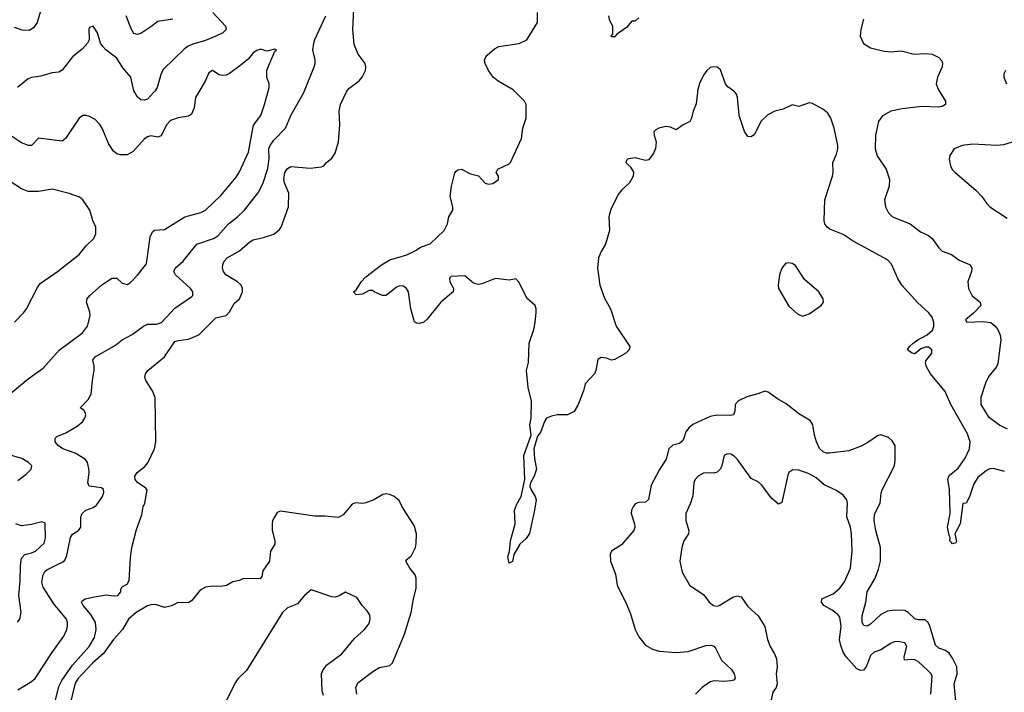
# Model space of a CAD drawing. Header units: inches. Extents: x 1954678 to 2060271, y 904822 to 1016299.
# Tile 251 of 256: x 2005780 to 2011554, y 966481 to 970427. Entities that reach past the tile are written whole.
import ezdxf

# ---------------------------------------------------------------- set-up
doc = ezdxf.new("R2010")
doc.units = ezdxf.units.IN
doc.header["$MEASUREMENT"] = 0
for name, color, linetype in [('C0906', 7, 'Continuous'), ('C0907', 7, 'Continuous'), ('C0916', 7, 'Continuous'), ('C0917', 7, 'Continuous')]:
    doc.layers.add(name, color=color, linetype=linetype)

msp = doc.modelspace()

# ---------------------------------------------------------------- linework, layer by layer
at = {"layer": 'C0906', "color": 5}
for points, elevation in [([(2005670, 968187.1), (2005830, 968321.1), (2005917.4, 968382.6), (2006011.6, 968488.4), (2006148.3, 968590), (2006176.8, 968630), (2006193.3, 968690), (2006192.1, 968712.1), (2006171.6, 968770), (2006175.6, 968790), (2006192, 968810), (2006260.5, 968870), (2006320.9, 968910), (2006350, 968910.2), (2006381.8, 968881.8), (2006410, 968874), (2006430, 968886.4), (2006471.6, 968928.4), (2006524.4, 968995.6), (2006545.7, 969154.3), (2006558.2, 969181.8), (2006570, 969191.7), (2006630, 969196), (2006749.3, 969270.7), (2006843.3, 969296.7), (2006870, 969309.1), (2006962, 969398), (2007050, 969503.2), (2007070, 969534), (2007120.9, 969650), (2007151.6, 969808.4), (2007194, 969866), (2007216.1, 969930), (2007234.5, 970000)], 660), ([(2006828.5, 970000), (2006810.4, 969970), (2006802.3, 969910), (2006787.7, 969872.3), (2006770, 969860.5), (2006710, 969852.1), (2006664.9, 969835.1), (2006640.9, 969810), (2006610, 969745.1), (2006590, 969737.6), (2006550, 969745.1), (2006530, 969740.5), (2006510, 969726), (2006445.6, 969654.4), (2006410, 969635.1), (2006370, 969634.8), (2006350, 969640.8), (2006330, 969656.8), (2006301.1, 969701.1), (2006263.5, 969790), (2006250, 969811.8), (2006222, 969842), (2006190, 969859.6), (2006170, 969865.1), (2006150, 969865.1), (2006128.2, 969850), (2006049.2, 969730.8), (2006030, 969714.7), (2005890, 969731.5), (2005850.2, 969689.8), (2005831.7, 969688.3), (2005790, 969704.1), (2005727.1, 969747.1)], 660), ([(2005770, 966495.3), (2005850, 966544.6), (2005870, 966561.7), (2005968, 966712), (2006039.8, 966810), (2006057.4, 966850), (2006060.7, 966870), (2006060.3, 966890), (2006053.7, 966910), (2005981, 967001), (2005918.4, 967098.4), (2005910.5, 967130), (2005917.4, 967170), (2005928.1, 967190), (2005940.1, 967199.9), (2006033.8, 967246.2), (2006044.4, 967255.6), (2006055.8, 967284.2), (2006079, 967390), (2006090, 967409.4), (2006124, 967430), (2006139.3, 967450), (2006139.2, 967510), (2006145.6, 967530), (2006167.3, 967550), (2006210, 967564.7), (2006230, 967578.4), (2006266.1, 967630), (2006273.3, 967653.3), (2006271.7, 967671.7), (2006260, 967680), (2006187.3, 967690), (2006178.9, 967710), (2006188.4, 967770), (2006185.7, 967794.3), (2006177.2, 967830), (2006166.1, 967846.1), (2006104.5, 967884.5), (2006032.7, 967910), (2006005.2, 967930), (2005988.7, 967950), (2005988, 967972), (2005998, 967982), (2006050, 968003.8), (2006117.2, 968042.8), (2006149.6, 968070), (2006163, 968090), (2006167.3, 968110), (2006163.3, 968123.3), (2006155.9, 968135.9), (2006135.3, 968150), (2006181.2, 968198.8), (2006199.5, 968230), (2006206.8, 968313.2), (2006217.2, 968370), (2006216.5, 968396.5), (2006208.7, 968430), (2006222, 968450), (2006342.5, 968517.5), (2006381.2, 968550), (2006439.6, 968580.4), (2006505.2, 968630), (2006530, 968640.5), (2006581.7, 968641.7), (2006612.3, 968650), (2006690, 968734.4), (2006790, 968803), (2006795.1, 968810), (2006796, 968830), (2006782.4, 968850), (2006694.6, 968930), (2006683.7, 968950), (2006690.9, 968970), (2006738, 969010), (2006818.7, 969110), (2006916.5, 969143.5), (2006941.5, 969158.5), (2007004.8, 969230), (2007056.4, 969270), (2007098.5, 969310), (2007182.8, 969417.2), (2007207.8, 969470), (2007234.4, 969554.4), (2007243.2, 969610), (2007242, 969670), (2007248.2, 969690), (2007270, 969721.3), (2007339.8, 969790), (2007372.3, 969870), (2007444.2, 969995.8), (2007446, 970000)], 640), ([(2005974.2, 966370), (2006010, 966515.8), (2006027.4, 966550), (2006090, 966639.6), (2006187.9, 966750), (2006218, 966802), (2006229, 966850), (2006223.7, 966890), (2006197, 966937), (2006151.5, 966990), (2006142, 967010), (2006144.9, 967015.1), (2006164, 967030), (2006218.2, 967041.8), (2006290, 967052.9), (2006330, 967046.7), (2006355.1, 967050), (2006372.3, 967070), (2006373.2, 967086.8), (2006380.2, 967099.8), (2006410, 967114.8), (2006422, 967138), (2006429.1, 967270.9), (2006437.8, 967330), (2006464.3, 967435.7), (2006497, 967523), (2006504.8, 967570), (2006514.6, 967590), (2006527.7, 967667.7), (2006519.3, 967679.3), (2006470, 967711.6), (2006457.2, 967730), (2006456, 967750), (2006468.4, 967770), (2006514.6, 967805.4), (2006532.4, 967827.6), (2006570.9, 967910), (2006578.1, 967950), (2006574.1, 968210), (2006559.1, 968250), (2006520.7, 968310), (2006514.2, 968330), (2006517.7, 968350), (2006531.5, 968370), (2006630, 968450.1), (2006690, 968539.1), (2006710, 968546.1), (2006770, 968552.2), (2006830, 968579), (2006930, 968678.3), (2006990, 968692.4), (2007010, 968713), (2007038.7, 968761.3), (2007070, 968790.4), (2007086.6, 968830), (2007086.4, 968850), (2007079.2, 968870), (2007057.6, 968890), (2006988.4, 968930), (2006974.8, 968950), (2006969.7, 968970), (2006970.9, 968990), (2006979.8, 969010), (2006997.3, 969030), (2007068.9, 969071.1), (2007130, 969124.4), (2007150, 969136.5), (2007210, 969148.9), (2007271, 969169), (2007304.4, 969195.6), (2007313.3, 969210), (2007356, 969330), (2007359.2, 969410), (2007333.2, 969470), (2007329.3, 969490), (2007335.2, 969530), (2007350, 969554.7), (2007370, 969565.2), (2007484.1, 969555.9), (2007550, 969563.1), (2007563.7, 969570), (2007579.3, 969590), (2007610, 969615.5), (2007630, 969644.9), (2007649.7, 969710), (2007656.9, 969810), (2007653.1, 969890), (2007661.5, 969930), (2007694.8, 970000)], 620), ([(2006565, 970000), (2006530, 969961.8), (2006510, 969955.3), (2006490, 969956.9), (2006470, 969971.8), (2006455, 970000)], 640), ([(2009753.9, 970000), (2009746.7, 969933.3), (2009729, 969891), (2009720.3, 969850), (2009709.1, 969830.9), (2009670, 969809.8), (2009630, 969780.5), (2009596.1, 969796.1), (2009570, 969800.2), (2009528.3, 969791.7), (2009510, 969781.3), (2009499.5, 969770), (2009500.3, 969750), (2009511.8, 969710), (2009508.5, 969671.5), (2009496.1, 969643.9), (2009470, 969605.2), (2009450, 969601.2), (2009390, 969617), (2009348.2, 969611.8), (2009338.8, 969601.2), (2009334.8, 969590), (2009362.4, 969562.4), (2009377.6, 969537.6), (2009380.5, 969530), (2009377.1, 969510), (2009355.5, 969470), (2009311.5, 969428.5), (2009290, 969400.9), (2009246.4, 969313.6), (2009235.6, 969270), (2009238.5, 969190), (2009214.6, 969110), (2009190, 969068), (2009174.6, 969030), (2009168.7, 968970), (2009181.5, 968870), (2009210, 968793), (2009244.9, 968730), (2009278, 968630), (2009358, 968510), (2009354, 968490), (2009335.5, 968470), (2009270, 968433.6), (2009250, 968429.6), (2009221.3, 968441.3), (2009190, 968445.6), (2009170, 968434.5), (2009158.2, 968370), (2009150.1, 968349.9), (2009096.4, 968290), (2009086, 968250), (2009053.5, 968166.5), (2009031.9, 968128.1), (2008992, 968110), (2008931.8, 968108.2), (2008898, 968102), (2008870.3, 968089.7), (2008857.6, 968070), (2008834.1, 968005.9), (2008815.8, 967984.2), (2008794.9, 967910), (2008798.6, 967850), (2008811.1, 967790), (2008797.5, 967750), (2008774.7, 967710), (2008772.6, 967690), (2008778.9, 967670), (2008803.8, 967630), (2008808.4, 967610), (2008799.8, 967550), (2008770, 967412.7), (2008750, 967383), (2008713.7, 967350), (2008678, 967290), (2008670, 967249.2), (2008650, 967239), (2008643.6, 967276.4), (2008652.7, 967307.3), (2008658, 967370), (2008685.6, 967470), (2008682.4, 967550), (2008695.2, 967584.8), (2008721.3, 967630), (2008742.7, 967730), (2008736.2, 967870), (2008779.2, 967990), (2008771.8, 968050), (2008778.6, 968090), (2008780.9, 968190), (2008762, 968270), (2008751.6, 968370), (2008763.1, 968416.9), (2008768.5, 968530), (2008795.6, 968610), (2008802, 968650), (2008809.3, 968710.7), (2008809.3, 968730), (2008802.7, 968750), (2008754.3, 968794.3), (2008710, 968886), (2008690, 968906), (2008650, 968898.7), (2008570.4, 968909.6), (2008490, 968877.2), (2008470, 968873.2), (2008441.5, 968881.5), (2008390, 968925.2), (2008310, 968921.2), (2008300.7, 968910), (2008301.6, 968890), (2008323.8, 968850), (2008321.6, 968830), (2008249.2, 968770.8), (2008170, 968669.6), (2008150, 968651.8), (2008124.5, 968644.5), (2008106.3, 968646.3), (2008095.1, 968655.1), (2008073.3, 968730), (2008059.6, 968830), (2008049.3, 968850), (2008030, 968864.5), (2008010, 968865.1), (2007990, 968858.4), (2007930, 968809.6), (2007908, 968810), (2007858, 968830), (2007850, 968838), (2007830, 968839), (2007790, 968817), (2007753.6, 968813.6), (2007737.2, 968830), (2007754.9, 968845.1), (2007782.9, 968890), (2007810, 968919.1), (2007902.7, 968990), (2007950, 969018.7), (2008050, 969047.4), (2008105.6, 969074.4), (2008130, 969092.4), (2008187.5, 969112.5), (2008269.4, 969190), (2008289.6, 969230), (2008296.2, 969270), (2008319.7, 969310), (2008320.5, 969330), (2008303.6, 969390), (2008312, 969450), (2008331.9, 969528.1), (2008340.5, 969539.5), (2008350, 969547.3), (2008370, 969550.7), (2008422.9, 969522.9), (2008470, 969510.5), (2008510, 969468.7), (2008530, 969461.7), (2008554.2, 969465.8), (2008587.3, 969490), (2008587.6, 969510), (2008573.6, 969530), (2008584.2, 969550), (2008650, 969581.6), (2008657.6, 969590), (2008722.8, 969730), (2008729.9, 969790.1), (2008751.1, 969850), (2008749.7, 969930), (2008739.7, 969950), (2008689.7, 970000)], 580), ([(2010000, 969865.5), (2009998.5, 969870), (2009989.6, 969970), (2009982.9, 969990), (2009974.8, 970000)], 580), ([(2005750, 968653), (2005804.8, 968710), (2005819.2, 968730), (2005883.7, 968856.3), (2005900.6, 968879.4), (2006002.7, 968950), (2006129.8, 969050.2), (2006170, 969100.5), (2006215.8, 969144.2), (2006226.6, 969170), (2006226.6, 969210), (2006209.6, 969249.6), (2006192.3, 969310), (2006151.1, 969371.1), (2006130, 969385.1), (2006070, 969407.1), (2005970, 969432.1), (2005890, 969418.5), (2005830, 969418.7), (2005790, 969435.1), (2005670, 969512.8)], 680), ([(2010000, 968193.2), (2009993.4, 968190), (2009975.2, 968170), (2009974.6, 968130), (2009966.8, 968110), (2009950, 968105.3), (2009870, 968106.7), (2009830, 968099.2), (2009728.3, 968051.7), (2009705.9, 968034.1), (2009686.7, 968010), (2009672.9, 967967.1), (2009661.6, 967950), (2009650, 967941.3), (2009610, 967931.2), (2009587.1, 967910), (2009571.7, 967848.3), (2009530, 967785.1), (2009483.6, 967696.4), (2009468.3, 967611.7), (2009450, 967596.4), (2009410, 967594), (2009390, 967587.3), (2009377.5, 967570), (2009367.5, 967550), (2009365.3, 967530), (2009385.8, 967470), (2009387.2, 967450), (2009380.7, 967430), (2009310, 967346.3), (2009250.4, 967310), (2009243.6, 967290), (2009244.9, 967250), (2009273.7, 967173.7), (2009283.5, 967110), (2009339, 966999), (2009361.9, 966941.9), (2009390.1, 966850), (2009410, 966807.2), (2009450, 966758.4), (2009490, 966734.3), (2009530, 966721.6), (2009630, 966714.2), (2009699.4, 966720.6), (2009804.1, 966755.9), (2009837.1, 966757.1), (2009850, 966752), (2009860.2, 966740.2), (2009894.9, 966670), (2009955, 966615), (2009970.2, 966590.2), (2009975, 966565), (2009967.6, 966552.4), (2009950, 966547.6), (2009910, 966544.2), (2009852.4, 966547.6), (2009830, 966543.5), (2009781.3, 966510), (2009743.1, 966470)], 620), ([(2005770, 967723.8), (2005818.7, 967761.3), (2005847, 967790), (2005851.3, 967810), (2005831.3, 967830), (2005792.8, 967852.8), (2005630, 967898.9)], 660), ([(2010000, 967833.8), (2009990, 967847.8), (2009970, 967867.3), (2009950, 967877.6), (2009930, 967879.5), (2009910.5, 967869.5), (2009895.1, 967804.9), (2009888.2, 967790), (2009870, 967771.8), (2009850, 967766.3), (2009829.7, 967769.7), (2009790, 967766.6), (2009758.4, 967750), (2009741.1, 967730), (2009733.1, 967710), (2009726.7, 967633.3), (2009714, 967590), (2009687, 967530), (2009687.4, 967490), (2009704.9, 967430), (2009702.4, 967410), (2009674.9, 967370), (2009663.1, 967330), (2009650.4, 967250), (2009665.4, 967185.4), (2009710, 967107.7), (2009790, 967055.5), (2009824.2, 967010), (2009848.2, 966990), (2009870, 966986.4), (2009882.7, 966990), (2009961.2, 967038.8), (2009990, 967047.2), (2010000, 967043.8)], 640), ([(2007757.7, 966470), (2007751.6, 966510), (2007763.3, 966536.7), (2007850, 966603.9), (2007890, 966625.8), (2007950, 966638.8), (2007965.4, 966654.6), (2008036.8, 966823.2), (2008076.7, 966950), (2008088.9, 967030), (2008104.2, 967090), (2008104.9, 967150), (2008098.6, 967170), (2008067.3, 967210), (2008045.4, 967250), (2008050, 967260.7), (2008076.9, 967283.1), (2008100.4, 967330), (2008105.9, 967354.1), (2008107.8, 967410), (2008096, 967456), (2008022.9, 967570), (2008006, 967606), (2007975.3, 967630), (2007950, 967640.9), (2007930, 967646), (2007910, 967640.9), (2007856, 967610), (2007810, 967592.3), (2007789.5, 967589.5), (2007750, 967593.2), (2007730, 967584), (2007676.9, 967523.1), (2007650, 967506.9), (2007570, 967515.4), (2007510, 967515.5), (2007310, 967544.2), (2007290, 967535.6), (2007263, 967490), (2007260.7, 967470), (2007261, 967430), (2007276, 967370), (2007276, 967350), (2007251, 967310), (2007244.7, 967250), (2007206.4, 967193.6), (2007199.6, 967160.4), (2007190, 967146), (2007091.6, 967148.4), (2007070, 967138), (2007030, 967128.7), (2006992.8, 967107.2), (2006957.6, 967102.4), (2006910, 967104.7), (2006870, 967098.7), (2006838.7, 967081.3), (2006790, 967019), (2006770, 967005.2), (2006710, 967008), (2006671.1, 966988.9), (2006630, 966979), (2006575.6, 966995.6), (2006550, 966994.4), (2006530, 966988.7), (2006463.2, 966950), (2006417.5, 966910), (2006383.3, 966850), (2006329.7, 966790.3), (2006271.6, 966708.4), (2006207.9, 966652.1), (2006120.5, 966559.5), (2006105.1, 966534.9), (2006069.6, 966390)], 620), ([(2005767.1, 966892.9), (2005781.6, 966910), (2005788, 966950), (2005774.2, 967050), (2005782.5, 967137.5), (2005784.2, 967224.2), (2005791.2, 967268.8), (2005809.9, 967290.1), (2005850, 967299.2), (2005873, 967310), (2005924.2, 967355.8), (2005932.4, 967387.6), (2005930, 967473.2), (2005910, 967480.7), (2005850, 967466.6), (2005790, 967458.7), (2005757.2, 967470)], 660), ([(2007561.9, 966461.9), (2007554.6, 966490), (2007550.8, 966590), (2007558, 966610), (2007580, 966640), (2007670, 966707.4), (2007743.8, 966796.2), (2007802.7, 966850), (2007823.9, 966876.1), (2007831.8, 966890), (2007835.9, 966915.9), (2007833.3, 966933.3), (2007818.3, 966958.3), (2007789.2, 966990), (2007756.6, 967036.6), (2007690, 967069.2), (2007653.5, 967046.5), (2007630, 967039.7), (2007610, 967041.3), (2007490, 967081.6), (2007450, 967049.7), (2007410, 967000.5), (2007350, 966976.1), (2007321.1, 966950), (2007110.1, 966609.9), (2007059.1, 966560.9), (2007042.7, 966537.3), (2006990, 966429.2)], 640)]:
    msp.add_lwpolyline(points, dxfattribs=dict(at, elevation=elevation))
at = {"layer": 'C0907', "color": 5}
for points, elevation in [([(2005912.4, 970510), (2005883, 970410), (2005860.3, 970379.7), (2005835.2, 970364.8), (2005793.9, 970366.1), (2005750, 970381.4)], 620), ([(2007694.8, 970000), (2007696.4, 970003.6), (2007710, 970023), (2007771.8, 970068.2), (2007787.8, 970090), (2007807.6, 970130), (2007809.6, 970150), (2007805.6, 970170), (2007765.2, 970225.2), (2007741.2, 970281.2), (2007734.2, 970370), (2007741.2, 970530)], 620), ([(2006678, 970430), (2006590, 970417.3), (2006550, 970385.1), (2006490, 970347), (2006470, 970340.9), (2006450, 970346), (2006434.2, 970374.2), (2006405.2, 970450)], 620), ([(2006913.6, 970470), (2006987.7, 970390), (2006991, 970370), (2006970.8, 970350), (2006930.4, 970330), (2006870, 970305.6), (2006795.4, 970284.6), (2006768.2, 970271.8), (2006745.5, 970254.5), (2006623.2, 970136.8), (2006608.8, 970111.2), (2006585.6, 970030), (2006574.2, 970010), (2006565, 970000)], 640), ([(2007446, 970000), (2007507.8, 970150), (2007513.3, 970170), (2007512.5, 970190), (2007499.8, 970250), (2007505, 970290), (2007510, 970310.7), (2007575.6, 970450)], 640), ([(2008689.7, 970000), (2008674.8, 970014.8), (2008586.7, 970066.7), (2008557, 970090), (2008529.5, 970130), (2008509.4, 970170), (2008506, 970190), (2008512.7, 970210), (2008521, 970219), (2008563.9, 970256.1), (2008589.7, 970270.3), (2008710, 970287.7), (2008754.5, 970310), (2008816.2, 970410), (2008816, 970470)], 580), ([(2009410, 970438), (2009390, 970418), (2009370, 970418), (2009338, 970382), (2009279.6, 970340.4), (2009270, 970326), (2009250, 970326), (2009248.7, 970330), (2009258, 970342), (2009258, 970390), (2009241.2, 970421.2), (2009234, 970450)], 560), ([(2006455, 970000), (2006449.8, 970009.8), (2006431, 970091), (2006384.3, 970144.3), (2006350, 970202.3), (2006285.6, 970250), (2006267, 970270), (2006254, 970290), (2006237, 970350), (2006210, 970388.7), (2006190, 970382), (2006186.4, 970373.6), (2006188.2, 970310), (2006178, 970290), (2006146.5, 970253.5), (2006090.4, 970210), (2006030, 970131.8), (2006010, 970119.7), (2005970, 970115.3), (2005905, 970095), (2005850, 970087.8), (2005830, 970080.8), (2005766.7, 970030)], 640), ([(2007234.5, 970000), (2007242.4, 970030), (2007242.9, 970050), (2007229.6, 970090), (2007229.6, 970130.4), (2007276.4, 970243.6), (2007286, 970250), (2007275.3, 970255.3), (2007230, 970242), (2007194.8, 970254.8), (2007170, 970246), (2007150, 970233), (2007122.5, 970197.5), (2007078.1, 970161.9), (2007010, 970111.5), (2006990, 970101.6), (2006970, 970099.5), (2006950, 970103.7), (2006910, 970128.7), (2006890, 970115.3), (2006870.6, 970070), (2006828.5, 970000)], 660), ([(2009974.8, 970000), (2009968.2, 970008.2), (2009932.8, 970032.8), (2009919.5, 970050), (2009890, 970132.7), (2009870, 970149.2), (2009848.4, 970151.6), (2009830, 970146), (2009810, 970129.2), (2009790, 970101.2), (2009766.4, 970053.6), (2009754.9, 970010), (2009753.9, 970000)], 580)]:
    msp.add_lwpolyline(points, dxfattribs=dict(at, elevation=elevation))
at = {"layer": 'C0916', "color": 5}
for points, elevation in [([(2011177.7, 970000), (2011208.3, 969950), (2011210.1, 969929.9), (2011190, 969918), (2011170, 969914.9), (2011070, 969917.6), (2010955.6, 969904.4), (2010889.4, 969890.6), (2010838, 969862), (2010816.9, 969830), (2010798.5, 969750), (2010795.8, 969670), (2010808.4, 969628.4), (2010862.2, 969550), (2010881.5, 969490), (2010878.6, 969450), (2010851.3, 969370), (2010857.8, 969330), (2010874.1, 969294.1), (2010897.4, 969270), (2011001.1, 969230), (2011062.4, 969182.4), (2011110, 969160.2), (2011130, 969144.4), (2011169.6, 969089.6), (2011190, 969070.1), (2011244.4, 969050), (2011290, 969016.5), (2011350, 968991.8), (2011359.7, 968979.7), (2011364.2, 968970), (2011360.8, 968950), (2011340.7, 968890), (2011343.2, 968850), (2011366.5, 968806.5), (2011412.7, 968770), (2011416, 968750), (2011374, 968706), (2011326, 968666), (2011333.4, 968653.4), (2011430, 968655.7), (2011474.9, 968650), (2011501.3, 968630), (2011516, 968610), (2011530, 968576), (2011533.8, 968550), (2011515.6, 968410), (2011508.7, 968390), (2011463.9, 968336.1), (2011444.2, 968295.8), (2011416.2, 968210), (2011416.5, 968170), (2011459.4, 968099.4), (2011527.6, 968047.6), (2011570, 968027.6)], 580), ([(2011555.8, 967775.8), (2011490, 967793.3), (2011470, 967792), (2011450, 967782.9), (2011399.5, 967740.5), (2011376, 967704), (2011350, 967628), (2011330.8, 967590), (2011310, 967588), (2011294.3, 967470), (2011264, 967410), (2011273.9, 967366.1), (2011270, 967357.2), (2011250, 967352.7), (2011241.7, 967361.7), (2011235.1, 967370), (2011237.2, 967390), (2011230, 967402), (2011221.4, 967450), (2011237.3, 967530), (2011233, 967673), (2011223.5, 967730), (2011230, 967752.2), (2011283.9, 967796.1), (2011324.9, 967855.1), (2011350.7, 967909.3), (2011354, 967950), (2011338.3, 967998.3), (2011241, 968170), (2011206.9, 968246.9), (2011122, 968350), (2011098.3, 968390), (2011091.5, 968410), (2011093.4, 968426.6), (2011129.3, 968470), (2011129.2, 968490), (2011110, 968506), (2011090, 968506), (2011063.8, 968496.2), (2011030, 968466), (2011010, 968472.7), (2010986.6, 968490), (2010997.2, 968510), (2011019, 968530), (2011046, 968550), (2011102.2, 968577.8), (2011133.4, 968606.6), (2011140.7, 968630), (2011139.9, 968650), (2011130, 968682), (2011109, 968710), (2011046.7, 968766.7), (2010953.6, 968870), (2010930, 968909.8), (2010892.2, 968992.2), (2010870, 969018.3), (2010667.9, 969127.9), (2010610, 969167.5), (2010530, 969199.1), (2010514.8, 969210), (2010500.7, 969230), (2010497.3, 969250), (2010502.1, 969370), (2010546, 969510), (2010549.8, 969530), (2010548.7, 969590), (2010570, 969637.6), (2010578.3, 969670), (2010578, 969690), (2010556.1, 969790), (2010536, 969850), (2010518.8, 969878.8), (2010490, 969902), (2010430, 969935.1), (2010410, 969938.7), (2010350, 969918), (2010310, 969926.9), (2010256.7, 969903.3), (2010208.5, 969891.5), (2010166.5, 969870), (2010126, 969830), (2010090, 969753.6), (2010070, 969740.5), (2010050, 969742), (2010031.2, 969771.2), (2010000, 969865.5)], 580), ([(2011670, 969729.9), (2011550, 969692.9), (2011509.8, 969689.8), (2011370, 969697.3), (2011306, 969690), (2011260.7, 969670), (2011235.5, 969630), (2011230.5, 969609.5), (2011238.4, 969570), (2011249.1, 969549.1), (2011266, 969530), (2011387.7, 969427.7), (2011421.3, 969390), (2011449.2, 969350), (2011470, 969330.2), (2011570, 969262.6)], 620), ([(2011269.4, 966430), (2011259.2, 966530), (2011278, 966590), (2011275, 966630), (2011250, 966681.2), (2011230, 966710.8), (2011210, 966726.6), (2011170, 966739.7), (2011150, 966757), (2011116.8, 966870), (2011107.8, 966890), (2011090, 966907), (2011050, 966907), (2011030, 966912.3), (2010990, 966949.8), (2010970, 966960.2), (2010910, 966963.2), (2010870, 966956.7), (2010830, 966936.9), (2010770, 966881.1), (2010750, 966869), (2010730, 966872.4), (2010720.6, 966890), (2010720.9, 966930), (2010741.6, 967010), (2010749, 967070), (2010793.8, 967146.2), (2010816.5, 967203.5), (2010827.7, 967250), (2010828.5, 967330), (2010799.9, 967430), (2010791.1, 967490), (2010792.8, 967527.2), (2010825.6, 967590), (2010831.8, 967650), (2010838.2, 967670), (2010909.7, 967810), (2010914.8, 967845.2), (2010914.8, 967930), (2010897.3, 967957.3), (2010875.5, 967975.5), (2010830, 967991.2), (2010810, 967986.3), (2010753.7, 967946.3), (2010714.3, 967925.7), (2010642.7, 967897.3), (2010530, 967884), (2010510, 967883.7), (2010491.2, 967891.2), (2010471, 967911), (2010453, 967950), (2010440.3, 967990), (2010431.1, 968051.1), (2010416.1, 968076.1), (2010350, 968114.8), (2010274.2, 968174.2), (2010223.3, 968203.3), (2010170, 968241.5), (2010150, 968248.3), (2010108.2, 968231.8), (2010044.9, 968215.1), (2010000, 968193.2)], 620), ([(2011123.5, 966470), (2011130, 966576), (2011125.3, 966590), (2011106.4, 966610), (2011050, 966660.4), (2011030, 966671.1), (2011010, 966674.1), (2010969.6, 966670), (2010966.2, 966690), (2010982.8, 966750), (2010970, 966772), (2010930, 966778.9), (2010910, 966776.3), (2010890, 966769.6), (2010830, 966729.6), (2010790, 966717.3), (2010770, 966697.6), (2010746.3, 966633.7), (2010728.5, 966611.5), (2010710, 966609.7), (2010690, 966619.7), (2010627.6, 966690), (2010610, 966716.2), (2010595, 966755), (2010588.5, 966788.5), (2010596.8, 966870), (2010590, 966922.7), (2010578.4, 966938.4), (2010543.9, 966963.9), (2010496, 966990), (2010481.2, 967010), (2010484, 967030), (2010550, 967059.7), (2010590, 967091.3), (2010617.7, 967130), (2010652.8, 967210), (2010661.2, 967310), (2010658.9, 967410), (2010651.8, 967450), (2010630.7, 967510), (2010635.1, 967590), (2010631.1, 967610), (2010610, 967638.7), (2010570, 967665.1), (2010498.1, 967698.1), (2010450, 967739.1), (2010410, 967763.1), (2010350, 967784.7), (2010314.6, 967785.4), (2010290.7, 967770), (2010284.2, 967755.8), (2010250, 967595.3), (2010230, 967585.2), (2010190, 967617.6), (2010130, 967698), (2010110, 967715.1), (2010070, 967736), (2010000, 967833.8)], 640), ([(2010000, 967043.8), (2010010, 967040.4), (2010050, 966983.8), (2010110, 966930.7), (2010150, 966866.8), (2010164.9, 966790), (2010180.9, 966750), (2010207.3, 966707.3), (2010217.7, 966677.7), (2010222.8, 966630), (2010215.6, 966590), (2010222.6, 966530), (2010215.6, 966510), (2010197.1, 966482.9), (2010184, 966430), (2010170, 966402.4), (2010130, 966368.2), (2010069.3, 966350.7), (2010057.5, 966342.5), (2010010, 966264), (2010000, 966257.7)], 640)]:
    msp.add_lwpolyline(points, dxfattribs=dict(at, elevation=elevation))
at = {"layer": 'C0916', "color": 5, "elevation": 620}
msp.add_lwpolyline([(2010290, 969000.7), (2010270, 968996.2), (2010250, 968969.2), (2010235.8, 968930), (2010228.3, 968871.7), (2010230.6, 968850), (2010290, 968746.8), (2010341.7, 968701.7), (2010370, 968688), (2010410, 968702), (2010479.3, 968750), (2010494.5, 968770), (2010491.8, 968790), (2010465.6, 968830), (2010382.8, 968902.8), (2010330, 968985.1), (2010310, 968996.2)], close=True, dxfattribs=at)
at = {"layer": 'C0917', "color": 5}
for points, elevation in [([(2010728.8, 970430), (2010713.1, 970370), (2010708.5, 970330), (2010728.2, 970288.2), (2010770, 970263.1), (2010850, 970241.7), (2010890, 970238), (2010950, 970243.8), (2011024.5, 970224.5), (2011090, 970228), (2011130, 970224.6), (2011170, 970205.7), (2011186.8, 970186.8), (2011191.5, 970171.5), (2011188.7, 970150), (2011161.7, 970090), (2011154.4, 970050), (2011163.3, 970023.3), (2011177.7, 970000)], 580), ([(2011561.7, 970130), (2011551.7, 970110), (2011550.3, 970090), (2011566.4, 970050)], 620)]:
    msp.add_lwpolyline(points, dxfattribs=dict(at, elevation=elevation))

doc.saveas('drawing.dxf')
